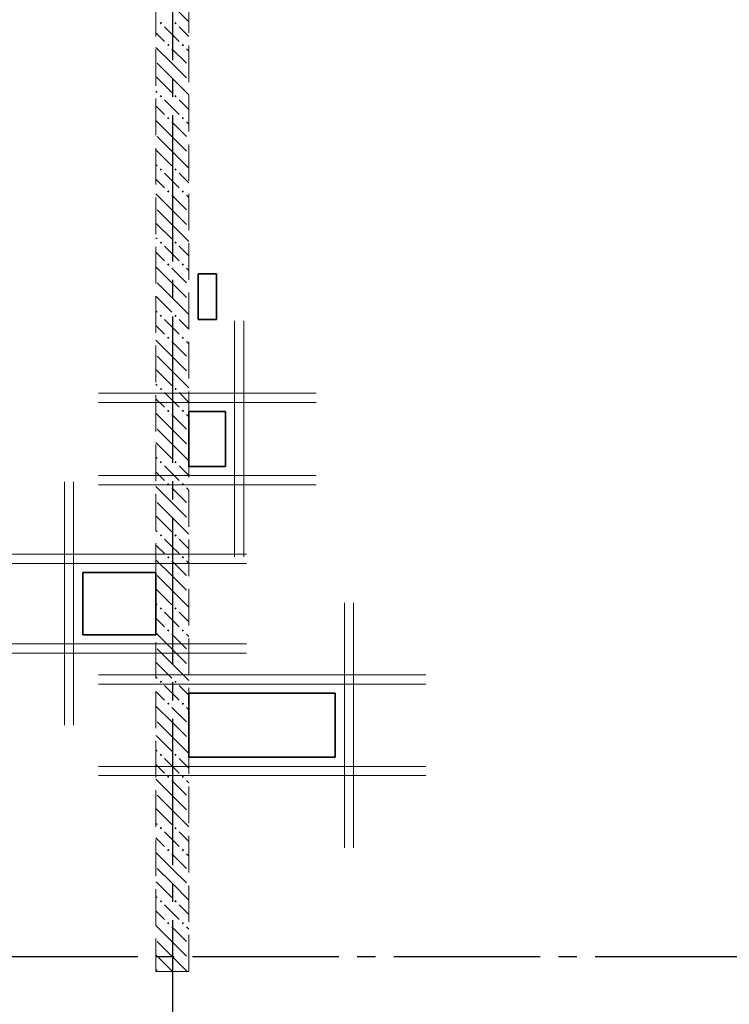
# Model space of a CAD drawing. Header units: millimetres. Extents: x 0 to 60308, y 0 to 42000.
# Tile 12 of 31: x 12965 to 16844, y 28540 to 33922. Entities that reach past the tile are written whole.
import ezdxf

# ---------------------------------------------------------------- set-up
doc = ezdxf.new("R2010")
doc.units = ezdxf.units.MM
doc.linetypes.add('______2', pattern=[270, 200, -70])
doc.linetypes.add('______5', pattern=[1100, 800, -100, 100, -100])
doc.layers.add('ЖБ Перекрытие верхний уровень', color=7, linetype='Continuous', lineweight=25, true_color=0xe0e0ff)
doc.layers.add('ЖБ Стена верхний уровень', color=7, linetype='Continuous', lineweight=25, true_color=0x006e00)
doc.layers.add('Обрамление проемов стержнями', color=7, linetype='Continuous', lineweight=25)
doc.layers.add('Оси', color=40, linetype='______5', lineweight=18)

msp = doc.modelspace()

# ---------------------------------------------------------------- hatches: boundary and pattern name
at = {"layer": 'ЖБ Стена верхний уровень', "linetype": 'Continuous', "lineweight": 18, "transparency": 33554687}
for points in [[(13730.5, 33903.1), (13737, 33909.6), (13743.5, 33903.1), (13737, 33896.6)], [(13810.5, 33903.1), (13816.9, 33909.6), (13823.4, 33903.1), (13816.9, 33896.6)], [(13770.5, 33783.1), (13777, 33789.6), (13783.5, 33783.1), (13777, 33776.6)], [(13850.5, 33783.1), (13857, 33789.6), (13863.5, 33783.1), (13857, 33776.6)], [(13730.5, 33503.1), (13737, 33509.6), (13743.5, 33503.1), (13737, 33496.6)], [(13810.5, 33503.1), (13816.9, 33509.6), (13823.4, 33503.1), (13816.9, 33496.6)], [(13770.5, 33383.1), (13777, 33389.6), (13783.5, 33383.1), (13777, 33376.6)], [(13850.5, 33383.1), (13857, 33389.6), (13863.5, 33383.1), (13857, 33376.6)], [(13730.5, 33103.1), (13737, 33109.6), (13743.5, 33103.1), (13737, 33096.6)], [(13810.5, 33103.1), (13816.9, 33109.6), (13823.4, 33103.1), (13816.9, 33096.6)], [(13770.5, 32983.1), (13777, 32989.6), (13783.5, 32983.1), (13777, 32976.6)], [(13850.5, 32983.1), (13857, 32989.6), (13863.5, 32983.1), (13857, 32976.6)], [(13730.5, 32703.1), (13737, 32709.6), (13743.5, 32703.1), (13737, 32696.6)], [(13810.5, 32703.1), (13816.9, 32709.6), (13823.4, 32703.1), (13816.9, 32696.6)], [(13770.5, 32583.1), (13777, 32589.6), (13783.5, 32583.1), (13777, 32576.6)], [(13850.5, 32583.1), (13857, 32589.6), (13863.5, 32583.1), (13857, 32576.6)], [(13730.5, 32303.1), (13737, 32309.6), (13743.5, 32303.1), (13737, 32296.6)], [(13810.5, 32303.1), (13816.9, 32309.6), (13823.4, 32303.1), (13816.9, 32296.6)], [(13770.5, 32183.1), (13777, 32189.6), (13783.5, 32183.1), (13777, 32176.6)], [(13850.5, 32183.1), (13857, 32189.6), (13863.5, 32183.1), (13857, 32176.6)], [(13730.5, 31903.1), (13737, 31909.6), (13743.5, 31903.1), (13737, 31896.6)], [(13810.5, 31903.1), (13816.9, 31909.6), (13823.4, 31903.1), (13816.9, 31896.6)], [(13770.5, 31783.1), (13777, 31789.6), (13783.5, 31783.1), (13777, 31776.6)], [(13850.5, 31783.1), (13857, 31789.6), (13863.5, 31783.1), (13857, 31776.6)], [(13730.5, 31503.1), (13737, 31509.6), (13743.5, 31503.1), (13737, 31496.6)], [(13810.5, 31503.1), (13816.9, 31509.6), (13823.4, 31503.1), (13816.9, 31496.6)], [(13770.5, 31383.1), (13777, 31389.6), (13783.5, 31383.1), (13777, 31376.6)], [(13850.5, 31383.1), (13857, 31389.6), (13863.5, 31383.1), (13857, 31376.6)], [(13730.5, 31103.1), (13737, 31109.6), (13743.5, 31103.1), (13737, 31096.6)], [(13810.5, 31103.1), (13816.9, 31109.6), (13823.4, 31103.1), (13816.9, 31096.6)], [(13770.5, 30983.1), (13777, 30989.6), (13783.5, 30983.1), (13777, 30976.6)], [(13850.5, 30983.1), (13857, 30989.6), (13863.5, 30983.1), (13857, 30976.6)], [(13730.5, 30703.1), (13737, 30709.6), (13743.5, 30703.1), (13737, 30696.6)], [(13810.5, 30703.1), (13816.9, 30709.6), (13823.4, 30703.1), (13816.9, 30696.6)], [(13770.5, 30583.1), (13777, 30589.6), (13783.5, 30583.1), (13777, 30576.6)], [(13850.5, 30583.1), (13857, 30589.6), (13863.5, 30583.1), (13857, 30576.6)], [(13730.5, 30303.1), (13737, 30309.6), (13743.5, 30303.1), (13737, 30296.6)], [(13810.5, 30303.1), (13816.9, 30309.6), (13823.4, 30303.1), (13816.9, 30296.6)], [(13770.5, 30183.1), (13777, 30189.6), (13783.5, 30183.1), (13777, 30176.6)], [(13850.5, 30183.1), (13857, 30189.6), (13863.5, 30183.1), (13857, 30176.6)], [(13730.5, 29903.1), (13737, 29909.6), (13743.5, 29903.1), (13737, 29896.6)], [(13810.5, 29903.1), (13816.9, 29909.6), (13823.4, 29903.1), (13816.9, 29896.6)], [(13770.5, 29783.1), (13777, 29789.6), (13783.5, 29783.1), (13777, 29776.6)], [(13850.5, 29783.1), (13857, 29789.6), (13863.5, 29783.1), (13857, 29776.6)], [(13730.5, 29503.1), (13737, 29509.6), (13743.5, 29503.1), (13737, 29496.6)], [(13810.5, 29503.1), (13816.9, 29509.6), (13823.4, 29503.1), (13816.9, 29496.6)], [(13770.5, 29383.1), (13777, 29389.6), (13783.5, 29383.1), (13777, 29376.6)], [(13850.5, 29383.1), (13857, 29389.6), (13863.5, 29383.1), (13857, 29376.6)], [(13730.5, 29103.1), (13737, 29109.6), (13743.5, 29103.1), (13737, 29096.6)], [(13810.5, 29103.1), (13816.9, 29109.6), (13823.4, 29103.1), (13816.9, 29096.6)], [(13770.5, 28983.1), (13777, 28989.6), (13783.5, 28983.1), (13777, 28976.6)], [(13850.5, 28983.1), (13857, 28989.6), (13863.5, 28983.1), (13857, 28976.6)]]:
    msp.add_hatch(color=7, dxfattribs=at).paths.add_polyline_path(points, flags=16)

# ---------------------------------------------------------------- linework, layer by layer
at = {"layer": 'ЖБ Перекрытие верхний уровень', "color": 7, "linetype": 'Continuous', "lineweight": 35, "transparency": 33554687}
for p, q in [((14040, 32533.2), (13940, 32533.2)), ((13940, 32533.2), (13940, 32283.2)), ((14040, 32283.2), (14040, 32533.2)), ((13940, 32283.2), (14040, 32283.2)), ((14090, 31780), (13890, 31780)), ((13890, 31780), (13890, 31480)), ((14090, 31480), (14090, 31780)), ((13890, 31480), (14090, 31480)), ((13710, 30900), (13310, 30900)), ((13310, 30900), (13310, 30560)), ((13710, 30560), (13710, 30900)), ((13310, 30560), (13710, 30560)), ((14690, 30240), (13890, 30240)), ((13890, 30240), (13890, 29890)), ((14690, 29890), (14690, 30240)), ((13890, 29890), (14690, 29890))]:
    msp.add_line(p, q, dxfattribs=at)
at = {"layer": 'ЖБ Стена верхний уровень', "color": 251, "linetype": '______2', "lineweight": 13, "true_color": 0x656565, "transparency": 33554687}
for p, q in [((13710, 34300), (13710, 28720)), ((13890, 28720), (13890, 34300)), ((13710, 28720), (13890, 28720))]:
    msp.add_line(p, q, dxfattribs=at)
at = {"layer": 'ЖБ Стена верхний уровень', "color": 9, "linetype": 'Continuous', "lineweight": 18, "true_color": 0xc7c7c7, "transparency": 33554687}
for p, q in [((13797, 34003.1), (13890, 33910.1)), ((13797, 33843.1), (13757, 33883.1)), ((13837, 33883.1), (13890, 33830.1)), ((13710, 33850.1), (13757, 33803.1)), ((13837, 33803.1), (13797, 33843.1)), ((13797, 33683.1), (13710, 33770.1)), ((13797, 33763.1), (13877, 33683.1)), ((13877, 33763.1), (13890, 33750.1)), ((13716.9, 33683.1), (13797, 33603.1)), ((13797, 33683.1), (13877, 33603.1)), ((13716.9, 33603.1), (13710, 33610.1)), ((13716.9, 33603.1), (13797, 33523.1)), ((13797, 33603.1), (13890, 33510.1)), ((13710, 33530.1), (13716.9, 33523.1)), ((13797, 33443.1), (13757, 33483.1)), ((13837, 33483.1), (13890, 33430.1)), ((13710, 33450.1), (13757, 33403.1)), ((13837, 33403.1), (13797, 33443.1)), ((13797, 33283.1), (13710, 33370.1)), ((13797, 33363.1), (13877, 33283.1)), ((13877, 33363.1), (13890, 33350.1)), ((13716.9, 33283.1), (13797, 33203.1)), ((13797, 33283.1), (13877, 33203.1)), ((13716.9, 33203.1), (13710, 33210.1)), ((13716.9, 33203.1), (13797, 33123.1)), ((13797, 33203.1), (13890, 33110.1)), ((13710, 33130.1), (13716.9, 33123.1)), ((13710, 33050.1), (13757, 33003.1)), ((13797, 33043.1), (13757, 33083.1)), ((13837, 33003.1), (13797, 33043.1)), ((13837, 33083.1), (13890, 33030.1)), ((13797, 32883.1), (13710, 32970.1)), ((13797, 32963.1), (13877, 32883.1)), ((13877, 32963.1), (13890, 32950.1)), ((13716.9, 32883.1), (13797, 32803.1)), ((13797, 32883.1), (13877, 32803.1)), ((13716.9, 32803.1), (13710, 32810.1)), ((13716.9, 32803.1), (13797, 32723.1)), ((13797, 32803.1), (13890, 32710.1)), ((13710, 32730.1), (13716.9, 32723.1)), ((13797, 32643.1), (13757, 32683.1)), ((13837, 32683.1), (13890, 32630.1)), ((13710, 32650.1), (13757, 32603.1)), ((13837, 32603.1), (13797, 32643.1)), ((13797, 32483.1), (13710, 32570.1)), ((13797, 32563.1), (13877, 32483.1)), ((13877, 32563.1), (13890, 32550.1)), ((13716.9, 32483.1), (13797, 32403.1)), ((13797, 32483.1), (13877, 32403.1)), ((13716.9, 32403.1), (13710, 32410.1)), ((13716.9, 32403.1), (13797, 32323.1)), ((13797, 32403.1), (13890, 32310.1)), ((13710, 32330.1), (13716.9, 32323.1)), ((13710, 32250.1), (13757, 32203.1)), ((13797, 32243.1), (13757, 32283.1)), ((13837, 32203.1), (13797, 32243.1)), ((13837, 32283.1), (13890, 32230.1)), ((13797, 32083.1), (13710, 32170.1)), ((13797, 32163.1), (13877, 32083.1)), ((13877, 32163.1), (13890, 32150.1)), ((13716.9, 32083.1), (13797, 32003.1)), ((13797, 32083.1), (13877, 32003.1)), ((13716.9, 32003.1), (13710, 32010.1)), ((13716.9, 32003.1), (13797, 31923.1)), ((13797, 32003.1), (13890, 31910.1)), ((13710, 31930.1), (13716.9, 31923.1)), ((13797, 31843.1), (13757, 31883.1)), ((13837, 31883.1), (13890, 31830.1)), ((13710, 31850.1), (13757, 31803.1)), ((13837, 31803.1), (13797, 31843.1)), ((13797, 31683.1), (13710, 31770.1)), ((13797, 31763.1), (13877, 31683.1)), ((13877, 31763.1), (13890, 31750.1)), ((13716.9, 31683.1), (13797, 31603.1)), ((13797, 31683.1), (13877, 31603.1)), ((13716.9, 31603.1), (13710, 31610.1)), ((13716.9, 31603.1), (13797, 31523.1)), ((13797, 31603.1), (13890, 31510.1)), ((13710, 31530.1), (13716.9, 31523.1)), ((13797, 31443.1), (13757, 31483.1)), ((13837, 31483.1), (13890, 31430.1)), ((13710, 31450.1), (13757, 31403.1)), ((13837, 31403.1), (13797, 31443.1)), ((13797, 31283.1), (13710, 31370.1)), ((13797, 31363.1), (13877, 31283.1)), ((13877, 31363.1), (13890, 31350.1)), ((13716.9, 31283.1), (13797, 31203.1)), ((13797, 31283.1), (13877, 31203.1)), ((13716.9, 31203.1), (13710, 31210.1)), ((13716.9, 31203.1), (13797, 31123.1)), ((13797, 31203.1), (13890, 31110.1)), ((13710, 31130.1), (13716.9, 31123.1)), ((13797, 31043.1), (13757, 31083.1)), ((13837, 31083.1), (13890, 31030.1)), ((13710, 31050.1), (13757, 31003.1)), ((13837, 31003.1), (13797, 31043.1)), ((13797, 30883.1), (13710, 30970.1)), ((13797, 30963.1), (13877, 30883.1)), ((13877, 30963.1), (13890, 30950.1)), ((13716.9, 30883.1), (13797, 30803.1)), ((13797, 30883.1), (13877, 30803.1)), ((13716.9, 30803.1), (13710, 30810.1)), ((13716.9, 30803.1), (13797, 30723.1)), ((13797, 30803.1), (13890, 30710.1)), ((13710, 30730.1), (13716.9, 30723.1)), ((13797, 30643.1), (13757, 30683.1)), ((13837, 30683.1), (13890, 30630.1)), ((13710, 30650.1), (13757, 30603.1)), ((13837, 30603.1), (13797, 30643.1)), ((13797, 30483.1), (13710, 30570.1)), ((13797, 30563.1), (13877, 30483.1)), ((13877, 30563.1), (13890, 30550.1)), ((13716.9, 30483.1), (13797, 30403.1)), ((13797, 30483.1), (13877, 30403.1)), ((13716.9, 30403.1), (13710, 30410.1)), ((13716.9, 30403.1), (13797, 30323.1)), ((13797, 30403.1), (13890, 30310.1)), ((13710, 30330.1), (13716.9, 30323.1)), ((13710, 30250.1), (13757, 30203.1)), ((13797, 30243.1), (13757, 30283.1)), ((13837, 30283.1), (13890, 30230.1)), ((13837, 30203.1), (13797, 30243.1)), ((13797, 30083.1), (13710, 30170.1)), ((13797, 30163.1), (13877, 30083.1)), ((13877, 30163.1), (13890, 30150.1)), ((13716.9, 30083.1), (13797, 30003.1)), ((13797, 30083.1), (13877, 30003.1)), ((13716.9, 30003.1), (13710, 30010.1)), ((13716.9, 30003.1), (13797, 29923.1)), ((13797, 30003.1), (13890, 29910.1)), ((13710, 29930.1), (13716.9, 29923.1)), ((13797, 29843.1), (13757, 29883.1)), ((13837, 29883.1), (13890, 29830.1)), ((13710, 29850.1), (13757, 29803.1)), ((13837, 29803.1), (13797, 29843.1)), ((13797, 29683.1), (13710, 29770.1)), ((13797, 29763.1), (13877, 29683.1)), ((13877, 29763.1), (13890, 29750.1)), ((13716.9, 29683.1), (13797, 29603.1)), ((13797, 29683.1), (13877, 29603.1)), ((13716.9, 29603.1), (13710, 29610.1)), ((13716.9, 29603.1), (13797, 29523.1)), ((13797, 29603.1), (13890, 29510.1)), ((13710, 29530.1), (13716.9, 29523.1)), ((13710, 29450.1), (13757, 29403.1)), ((13797, 29443.1), (13757, 29483.1)), ((13837, 29403.1), (13797, 29443.1)), ((13837, 29483.1), (13890, 29430.1)), ((13797, 29283.1), (13710, 29370.1)), ((13797, 29363.1), (13877, 29283.1)), ((13877, 29363.1), (13890, 29350.1)), ((13716.9, 29283.1), (13797, 29203.1)), ((13797, 29283.1), (13877, 29203.1)), ((13716.9, 29203.1), (13710, 29210.1)), ((13716.9, 29203.1), (13797, 29123.1)), ((13797, 29203.1), (13890, 29110.1)), ((13710, 29130.1), (13716.9, 29123.1)), ((13797, 29043.1), (13757, 29083.1)), ((13837, 29083.1), (13890, 29030.1)), ((13710, 29050.1), (13757, 29003.1)), ((13837, 29003.1), (13797, 29043.1)), ((13797, 28883.1), (13710, 28970.1)), ((13797, 28963.1), (13877, 28883.1)), ((13877, 28963.1), (13890, 28950.1)), ((13716.9, 28883.1), (13797, 28803.1)), ((13797, 28883.1), (13877, 28803.1)), ((13716.9, 28803.1), (13710, 28810.1)), ((13716.9, 28803.1), (13797, 28723.1)), ((13797, 28803.1), (13880.1, 28720)), ((13710, 28730.1), (13716.9, 28723.1))]:
    msp.add_line(p, q, dxfattribs=at)
at = {"layer": 'Обрамление проемов стержнями', "color": 7, "linetype": 'Continuous', "lineweight": 18, "transparency": 33554687}
for p, q in [((14140, 32275), (14140, 30985)), ((14190, 32275), (14190, 30985)), ((13395, 31880), (14585, 31880)), ((13395, 31830), (14585, 31830)), ((13395, 31430), (14585, 31430)), ((13210, 30065), (13210, 31395)), ((13260, 30065), (13260, 31395)), ((13395, 31380), (14585, 31380)), ((12815, 31000), (14205, 31000)), ((12815, 30950), (14205, 30950)), ((14740, 29395), (14740, 30735)), ((14790, 29395), (14790, 30735)), ((12815, 30510), (14205, 30510)), ((12815, 30460), (14205, 30460)), ((13395, 30340), (15185, 30340)), ((13395, 30290), (15185, 30290)), ((13395, 29839.7), (15185, 29839.7)), ((13395, 29789.7), (15185, 29789.7))]:
    msp.add_line(p, q, dxfattribs=at)
at = {"layer": 'Оси', "color": 8, "linetype": '______5', "lineweight": -3, "transparency": 33554687}
for p, q in [((13800, 38900), (13800, 16970)), ((49910, 28800), (4600, 28800))]:
    msp.add_line(p, q, dxfattribs=at)

doc.saveas('drawing.dxf')
